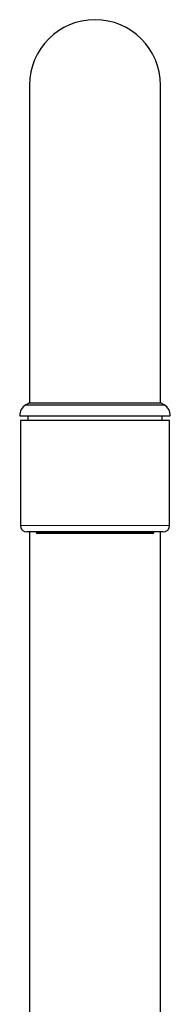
# Model space of a CAD drawing. Header units: millimetres. Extents: x 8 to 763, y 12 to 745.
# Tile 42 of 45: x 383 to 407, y 595 to 745. Entities that reach past the tile are written whole.
import ezdxf

# ---------------------------------------------------------------- set-up
doc = ezdxf.new("R2010")
doc.units = ezdxf.units.MM

msp = doc.modelspace()

# ---------------------------------------------------------------- linework, layer by layer
at = {"color": 7, "linetype": 'Continuous', "lineweight": 30}
for p, q in [((385, 734.96), (385, 694.96)), ((405, 694.96), (405, 734.96)), ((385, 694.96), (385, 686.46)), ((405, 686.46), (405, 694.96)), ((385, 686.46), (384.44, 686.16)), ((384.44, 686.16), (389.66, 686.16)), ((385, 686.46), (395, 686.46)), ((385, 686.46), (389.94, 686.46)), ((389.66, 686.16), (405.56, 686.16)), ((389.94, 686.46), (405, 686.46)), ((395, 686.46), (405, 686.46)), ((405.56, 686.16), (405, 686.46)), ((383.5, 684.46), (389.18, 684.46)), ((384.75, 684.46), (384.75, 683.74)), ((389.18, 684.46), (406.5, 684.46)), ((405.25, 683.74), (405.25, 684.46)), ((383.6, 683.74), (383.6, 667.74)), ((406.4, 683.74), (383.6, 683.74)), ((406.4, 667.74), (406.4, 683.74)), ((405.19, 666.74), (384.6, 666.74)), ((385, 666.74), (385, 568.12)), ((386, 666.74), (386, 666.69)), ((403.63, 666.49), (386.2, 666.49)), ((403.8, 666.49), (403.63, 666.49)), ((404, 666.69), (404, 666.74)), ((405, 568.06), (405, 666.74)), ((405.4, 666.74), (405.19, 666.74))]:
    msp.add_line(p, q, dxfattribs=at)
at = {"color": 8, "linetype": 'Continuous', "lineweight": 0}
for p, q in [((383.6, 667.74), (406.17, 667.74)), ((406.17, 667.74), (406.4, 667.74)), ((403.82, 666.69), (386, 666.69)), ((404, 666.69), (403.82, 666.69))]:
    msp.add_line(p, q, dxfattribs=at)
at = {"color": 7, "linetype": 'Continuous', "lineweight": 30}
for centre, radius, start, end in [((395, 734.96), 10, 90, 180), ((395, 734.96), 10, 0, 90), ((385.5, 684.47), 2, 122.0656, 180.1836), ((404.5, 684.47), 2, 359.8164, 57.9344), ((384.6, 667.74), 1, 180, 270), ((405.4, 667.74), 1, 270, 0), ((386.2, 666.69), 0.2, 180, 270), ((403.8, 666.69), 0.2, 270, 0)]:
    msp.add_arc(centre, radius, start, end, dxfattribs=at)

doc.saveas('drawing.dxf')
